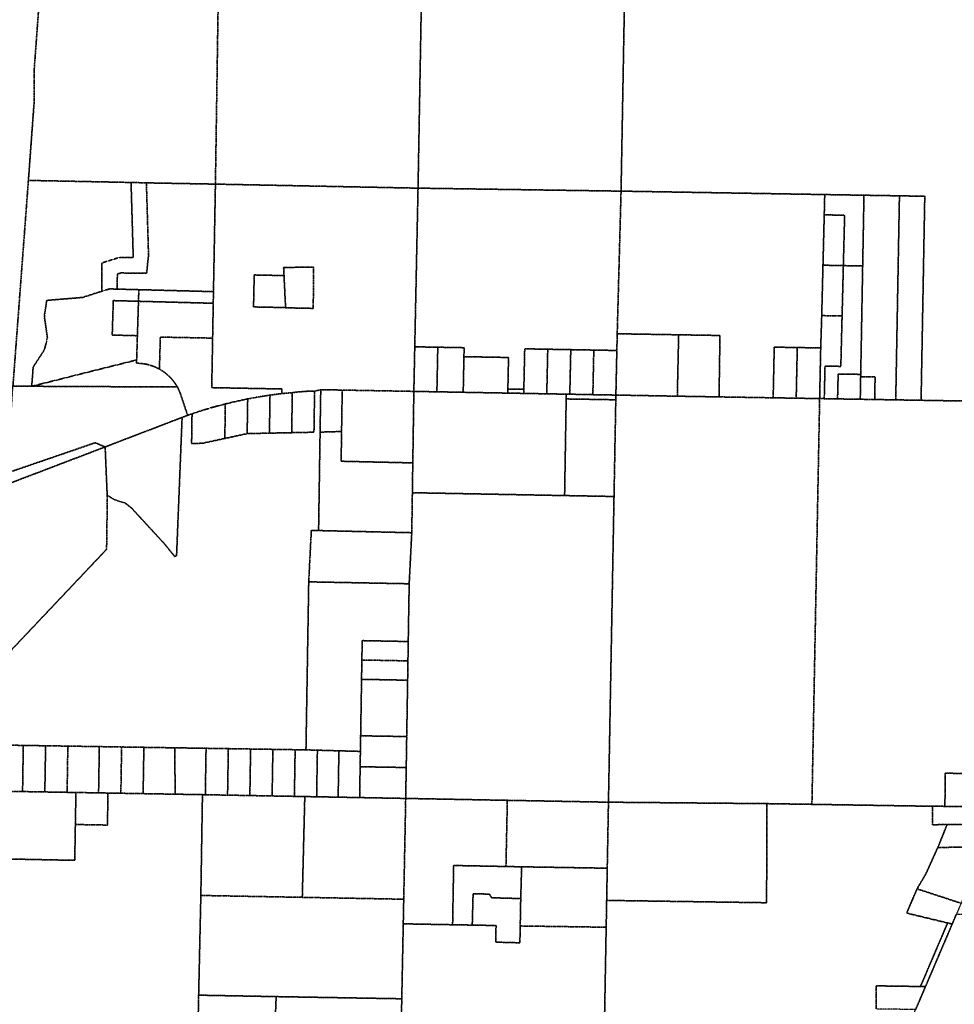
# Model space of a CAD drawing. Header units: feet. Extents: x 0 to 1411532, y 4 to 648360.
# Tile 6 of 69: x 1380965 to 1387050, y 437410 to 443822. Entities that reach past the tile are written whole.
import ezdxf

# ---------------------------------------------------------------- set-up
doc = ezdxf.new("R2010")
doc.units = ezdxf.units.FT
doc.header["$MEASUREMENT"] = 0
doc.linetypes.add('DASHED2', pattern=[0.375, 0.25, -0.125])
doc.layers.add('vanwert_121013_d_joined', color=247, linetype='DASHED2')

msp = doc.modelspace()

# ---------------------------------------------------------------- linework, layer by layer
at = {"layer": 'vanwert_121013_d_joined'}
for points in [[(1380829.6, 447435.1), (1381059.8, 447435.1), (1381088.5, 446754.8), (1381140.4, 445524.6), (1381143.7, 445437.2), (1381158.7, 445437.1), (1381165.5, 445030.5), (1381161.7, 444714.2), (1381152.7, 444456.4), (1381138.3, 444198.7), (1381282, 444176.6), (1381280.7, 444116.6), (1381280.3, 444096.6), (1381308.2, 444096), (1381408.2, 444093.7), (1381536.2, 444090.9), (1381572.1, 444090.1), (1381570.9, 444024), (1381181.2, 443995.8), (1381096.5, 444002), (1381058.4, 443483.4), (1381058.8, 443282.9), (1381021.6, 442775.2), (1380920.9, 441435.1)], [(1387493.4, 441332.1), (1386833.8, 441343.2), (1386834.3, 441368.2), (1386857.9, 442672), (1386692.9, 442674.8), (1386462, 442678.7), (1386206.6, 442683), (1384880.4, 442705.3), (1384903.5, 443993), (1387538.4, 443954.3)], [(1380915.9, 439722.3), (1381530.8, 440372.9), (1381535.3, 440707.6), (1381534.6, 440724.4), (1381586.2, 440694), (1381649, 440676.3), (1381694, 440640.4), (1381904, 440412.2), (1381973.9, 440326.6), (1381986.3, 440330.6), (1382021.1, 441199.3), (1382022.4, 441231.7), (1382058.6, 441245.5), (1382087.1, 441255.4), (1382086.6, 441222.7), (1382084.2, 441061.8), (1382154.9, 441063.3), (1382300.5, 441094.7), (1382446, 441126.2), (1382591, 441129.3), (1382735.9, 441132.3), (1382880.9, 441135.4), (1382884.6, 441374.7), (1382885, 441403.1), (1382925, 441411.5), (1382924.5, 441376.3), (1382920.8, 441135.9), (1382911, 440494.8), (1382863.7, 440495.9), (1382846.8, 440160.8), (1382828.8, 439066.5), (1382758.4, 439067.6), (1382613.4, 439069.9), (1382468.4, 439072.2), (1382323.4, 439074.5), (1382178.4, 439076.8), (1382162, 439077), (1381975.5, 439080), (1381947.7, 439080.4), (1381773.5, 439083.2), (1381628.5, 439085.5), (1381483.5, 439087.8), (1381423.5, 439088.7), (1381278.5, 439091), (1381133.5, 439093.3), (1380988.4, 439095.6), (1380843.4, 439097.9)], [(1387217.4, 438910.3), (1386991.2, 438914.8), (1386989.1, 438698.8), (1386908.3, 438699.2), (1386123.1, 438711.8), (1386172.8, 441324.2), (1386173.3, 441354.3), (1386203.3, 441353.8), (1386290.1, 441352.3), (1386437.9, 441349.9), (1386531.9, 441348.3), (1386668.8, 441346), (1386833.8, 441343.2), (1387493.4, 441332.1)], [(1380886.9, 440871.2), (1381456.5, 441066.7), (1381480.5, 441056.7), (1381521.3, 441039.5), (1380882, 440795.5)], [(1384760.4, 436623.6), (1384783.5, 437911.5), (1384786.7, 438086.2), (1385827.8, 438071), (1385830.6, 438716.4), (1386123.1, 438711.8), (1386908.3, 438699.2), (1386907.4, 438579.3), (1387003.4, 438579.7), (1387003.4, 438579.7), (1386942.9, 438431.6), (1386864.8, 438258.4), (1386807.4, 438161.6), (1386740, 438003.6), (1387006.6, 437939.4), (1386829.8, 437525.5), (1386542.5, 437529.7), (1386540.6, 437379.1)]]:
    msp.add_lwpolyline(points, dxfattribs=at)
for points in [[(1381690, 442761.9), (1381021.6, 442775.2), (1381058.8, 443282.9), (1381058.4, 443483.4), (1381096.5, 444002), (1381181.2, 443995.8), (1381570.9, 444024), (1381572.1, 444090.1), (1381649.2, 444088.5), (1381762.2, 444086.2), (1381875.2, 444083.9), (1382003.1, 444081.3), (1382259.3, 444076.1), (1382259, 444056.1), (1382239.3, 442751), (1381790, 442759.2), (1381690, 442761.9)], [(1383558.5, 442724.8), (1382239.3, 442751), (1382259, 444056.1), (1382259.3, 444076.1), (1383582.1, 444049.4), (1383581.8, 444029.4), (1383558.5, 442724.8)], [(1383558.5, 442724.8), (1383581.8, 444029.4), (1383582.1, 444049.4), (1384200.2, 444034), (1384904, 444016.5), (1384903.7, 443998.8), (1384903.5, 443993), (1384880.4, 442705.3), (1383558.5, 442724.8)], [(1381499.9, 442053.5), (1381373.8, 442013), (1381140.9, 441993.8), (1381125.3, 441891), (1381145.5, 441749.6), (1381125.9, 441672), (1381052.6, 441559.4), (1381043.2, 441434.5), (1380920.9, 441435.1), (1381021.6, 442775.2), (1381690, 442761.9), (1381704.3, 442272.3), (1381613.2, 442273.1), (1381500.5, 442238.1), (1381499.9, 442053.5)], [(1381690, 442761.9), (1381790, 442759.2), (1381803.7, 442290.4), (1381791.6, 442170.9), (1381623.4, 442172.4), (1381600.7, 442165.4), (1381600.4, 442067.3), (1381550.4, 442068.6), (1381499.9, 442053.5), (1381500.5, 442238.1), (1381613.2, 442273.1), (1381704.3, 442272.3), (1381690, 442761.9)], [(1382226.6, 442050.8), (1381740.7, 442063.6), (1381600.4, 442067.3), (1381600.7, 442165.4), (1381623.4, 442172.4), (1381791.6, 442170.9), (1381803.7, 442290.4), (1381790, 442759.2), (1382239.3, 442751), (1382226.6, 442050.8)], [(1382239.3, 442751), (1383558.5, 442724.8), (1383537.2, 441691.6), (1383531.8, 441428.6), (1383531.2, 441401.2), (1383064.9, 441409.7), (1382925.1, 441412.3), (1382925, 441411.5), (1382885, 441403.1), (1382848.6, 441402.4), (1382812.3, 441400.5), (1382776.1, 441397.3), (1382739.9, 441393), (1382671.3, 441386.9), (1382671.9, 441416.9), (1382667.8, 441417), (1382215.3, 441425.6), (1382221.1, 441748.1), (1382225.2, 441975.1), (1382226.6, 442050.8), (1382239.3, 442751)], [(1384880.4, 442705.3), (1384855.3, 441776.5), (1384853, 441667.5), (1384703, 441670.3), (1384553, 441673), (1384403.1, 441675.7), (1384253.1, 441678.5), (1384247.4, 441414.5), (1384143.5, 441416.6), (1384147.7, 441622), (1383857.4, 441627.3), (1383858.6, 441685.7), (1383687.2, 441688.8), (1383537.2, 441691.6), (1383558.5, 442724.8), (1384880.4, 442705.3)], [(1384880.4, 442705.3), (1386206.6, 442683), (1386203.3, 442551), (1386195.1, 442222.9), (1386186.9, 441894.8), (1386180.4, 441684.2), (1386027.8, 441686.8), (1385877.8, 441689.3), (1385871.3, 441384.4), (1385870.8, 441359.4), (1385518.5, 441365.3), (1385518.8, 441390.3), (1385524.3, 441765.3), (1385255.3, 441769.8), (1384855.3, 441776.5), (1384880.4, 442705.3)], [(1386206.6, 442683), (1386462, 442678.7), (1386453.6, 442217.9), (1386327.8, 442220.4), (1386336, 442548.4), (1386203.3, 442551), (1386206.6, 442683)], [(1386531.9, 441348.3), (1386532.3, 441373.3), (1386534.5, 441495.2), (1386440.5, 441496.8), (1386440.8, 441511.9), (1386453.6, 442217.9), (1386462, 442678.7), (1386692.9, 442674.8), (1386669.3, 441371), (1386668.8, 441346), (1386531.9, 441348.3)], [(1386692.9, 442674.8), (1386857.9, 442672), (1386834.3, 441368.2), (1386833.8, 441343.2), (1386668.8, 441346), (1386669.3, 441371), (1386692.9, 442674.8)], [(1386327.8, 442220.4), (1386195.1, 442222.9), (1386203.3, 442551), (1386336, 442548.4), (1386327.8, 442220.4)], [(1382876.5, 441941.7), (1382877.7, 442211.2), (1382683.3, 442207.8), (1382685.9, 442155.3), (1382491.9, 442159.5), (1382487.5, 441951.3), (1382696.1, 441946.9), (1382696.2, 441945.5), (1382876.5, 441941.7)], [(1382876.5, 441941.7), (1382696.2, 441945.5), (1382696.1, 441946.9), (1382685.9, 442155.3), (1382683.3, 442207.8), (1382877.7, 442211.2), (1382876.5, 441941.7)], [(1386319.5, 441892.3), (1386186.9, 441894.8), (1386195.1, 442222.9), (1386327.8, 442220.4), (1386319.5, 441892.3)], [(1386327.8, 442220.4), (1386453.6, 442217.9), (1386440.8, 441511.9), (1386294.1, 441514.5), (1386290.7, 441377.3), (1386290.1, 441352.3), (1386203.3, 441353.8), (1386203.9, 441378.8), (1386208.5, 441566), (1386264.8, 441565), (1386311.3, 441564.1), (1386319.5, 441892.3), (1386327.8, 442220.4)], [(1382685.9, 442155.3), (1382696.1, 441946.9), (1382487.5, 441951.3), (1382491.9, 442159.5), (1382685.9, 442155.3)], [(1381043.2, 441434.5), (1381052.6, 441559.4), (1381125.9, 441672), (1381145.5, 441749.6), (1381125.3, 441891), (1381140.9, 441993.8), (1381373.8, 442013), (1381499.9, 442053.5), (1381550.4, 442068.6), (1381600.4, 442067.3), (1381740.7, 442063.6), (1381738.3, 441988), (1381574.4, 441992.3), (1381567.4, 441768.1), (1381731.3, 441763.7), (1381726.4, 441606), (1381043.2, 441434.5)], [(1382226.6, 442050.8), (1382225.2, 441975.1), (1381738.3, 441988), (1381740.7, 442063.6), (1382226.6, 442050.8)], [(1381731.3, 441763.7), (1381567.4, 441768.1), (1381574.4, 441992.3), (1381738.3, 441988), (1381731.3, 441763.7)], [(1381874.6, 441546.2), (1381865.5, 441551), (1381856.2, 441555.6), (1381846.7, 441559.9), (1381837.1, 441563.8), (1381827.4, 441567.4), (1381817.6, 441570.6), (1381807.6, 441573.6), (1381797.6, 441576.1), (1381787.5, 441578.4), (1381777.3, 441580.3), (1381767, 441581.8), (1381756.7, 441583), (1381746.4, 441583.8), (1381736.1, 441584.3), (1381725.7, 441584.4), (1381726.4, 441606), (1381731.3, 441763.7), (1381738.3, 441988), (1382225.2, 441975.1), (1382221.1, 441748.1), (1381880.8, 441754.8), (1381877.5, 441644), (1381874.6, 441546.2)], [(1386173.9, 441379.3), (1386180.4, 441684.2), (1386186.9, 441894.8), (1386319.5, 441892.3), (1386311.3, 441564.1), (1386264.8, 441565), (1386208.5, 441566), (1386203.9, 441378.8), (1386203.3, 441353.8), (1386173.3, 441354.3), (1386173.9, 441379.3)], [(1382049.2, 441273.2), (1382009.6, 441391), (1382005.6, 441401), (1382001.2, 441410.8), (1381996.4, 441420.4), (1381991.3, 441429.8), (1381986.1, 441438.8), (1381980.5, 441447.7), (1381974.6, 441456.3), (1381968.5, 441464.7), (1381962, 441472.9), (1381955.3, 441480.9), (1381948.3, 441488.6), (1381941.1, 441496.1), (1381933.5, 441503.3), (1381925.8, 441510.3), (1381917.8, 441517), (1381909.6, 441523.4), (1381901.1, 441529.5), (1381892.5, 441535.4), (1381883.7, 441540.9), (1381874.6, 441546.2), (1381877.5, 441644), (1381880.8, 441754.8), (1382221.1, 441748.1), (1382215.3, 441425.6), (1382667.8, 441417), (1382671.9, 441416.9), (1382671.3, 441386.9), (1382594.8, 441376.9), (1382522, 441365.6), (1382449.5, 441352.2), (1382376.5, 441336.8), (1382303.9, 441319.3), (1382258.4, 441307.7), (1382213.2, 441295.2), (1382158.5, 441278.5), (1382103.5, 441260.8), (1382087.1, 441255.4), (1382058.6, 441245.5), (1382053.4, 441260.7), (1382049.2, 441273.2)], [(1384855.3, 441776.5), (1385255.3, 441769.8), (1385247.2, 441394.9), (1385246.6, 441369.9), (1384846.7, 441377.2), (1384847.2, 441402.7), (1384853, 441667.5), (1384855.3, 441776.5)], [(1385255.3, 441769.8), (1385524.3, 441765.3), (1385518.8, 441390.3), (1385518.5, 441365.3), (1385246.6, 441369.9), (1385247.2, 441394.9), (1385255.3, 441769.8)], [(1383687.2, 441688.8), (1383681.8, 441425.6), (1383681.2, 441398.5), (1383531.2, 441401.2), (1383531.8, 441428.6), (1383537.2, 441691.6), (1383687.2, 441688.8)], [(1383857.4, 441627.3), (1383853.2, 441422.3), (1383852.6, 441395.3), (1383681.2, 441398.5), (1383681.8, 441425.6), (1383687.2, 441688.8), (1383858.6, 441685.7), (1383857.4, 441627.3)], [(1385870.8, 441359.4), (1385871.3, 441384.4), (1385877.8, 441689.3), (1386027.8, 441686.8), (1386021.3, 441381.9), (1386020.7, 441356.9), (1385870.8, 441359.4)], [(1386027.8, 441686.8), (1386180.4, 441684.2), (1386173.9, 441379.3), (1386173.3, 441354.3), (1386020.7, 441356.9), (1386021.3, 441381.9), (1386027.8, 441686.8)], [(1383852.6, 441395.3), (1383853.2, 441422.3), (1383857.4, 441627.3), (1384147.7, 441622), (1384143.5, 441416.6), (1384143, 441390), (1383852.6, 441395.3)], [(1384246.8, 441388.1), (1384247.4, 441414.5), (1384253.1, 441678.5), (1384403.1, 441675.7), (1384397.3, 441411.6), (1384396.8, 441385.4), (1384246.8, 441388.1)], [(1384403.1, 441675.7), (1384553, 441673), (1384547.3, 441408.6), (1384546.7, 441382.7), (1384523.6, 441383.1), (1384396.8, 441385.4), (1384397.3, 441411.6), (1384403.1, 441675.7)], [(1384546.7, 441382.7), (1384547.3, 441408.6), (1384553, 441673), (1384703, 441670.3), (1384697.3, 441405.7), (1384696.7, 441379.9), (1384546.7, 441382.7)], [(1384703, 441670.3), (1384853, 441667.5), (1384847.2, 441402.7), (1384846.7, 441377.2), (1384696.7, 441379.9), (1384697.3, 441405.7), (1384703, 441670.3)], [(1381043.2, 441434.5), (1381726.4, 441606), (1381725.7, 441584.4), (1381736.1, 441584.3), (1381746.4, 441583.8), (1381756.7, 441583), (1381767, 441581.8), (1381777.3, 441580.3), (1381787.5, 441578.4), (1381797.6, 441576.1), (1381807.6, 441573.6), (1381817.6, 441570.6), (1381827.4, 441567.4), (1381837.1, 441563.8), (1381846.7, 441559.9), (1381856.2, 441555.6), (1381865.5, 441551), (1381874.6, 441546.2), (1381883.7, 441540.9), (1381892.5, 441535.4), (1381901.1, 441529.5), (1381909.6, 441523.4), (1381917.8, 441517), (1381925.8, 441510.3), (1381933.5, 441503.3), (1381941.1, 441496.1), (1381948.3, 441488.6), (1381955.3, 441480.9), (1381962, 441472.9), (1381968.5, 441464.7), (1381974.6, 441456.3), (1381980.5, 441447.7), (1381986.1, 441438.8), (1381991.3, 441429.8), (1381043.2, 441434.5)], [(1386290.1, 441352.3), (1386290.7, 441377.3), (1386294.1, 441514.5), (1386440.8, 441511.9), (1386440.5, 441496.8), (1386438.3, 441374.8), (1386437.9, 441349.9), (1386290.1, 441352.3)], [(1386437.9, 441349.9), (1386438.3, 441374.8), (1386440.5, 441496.8), (1386534.5, 441495.2), (1386532.3, 441373.3), (1386531.9, 441348.3), (1386437.9, 441349.9)], [(1382058.6, 441245.5), (1382022.4, 441231.7), (1381521.3, 441039.5), (1381480.5, 441056.7), (1381456.5, 441066.7), (1380886.9, 440871.2), (1380920.9, 441435.1), (1381043.2, 441434.5), (1381991.3, 441429.8), (1381996.4, 441420.4), (1382001.2, 441410.8), (1382005.6, 441401), (1382009.6, 441391), (1382049.2, 441273.2), (1382053.4, 441260.7), (1382058.6, 441245.5)], [(1382594.3, 441346.6), (1382591, 441129.3), (1382446, 441126.2), (1382449, 441321.1), (1382449.5, 441352.2), (1382522, 441365.6), (1382594.8, 441376.9), (1382594.3, 441346.6)], [(1382735.9, 441132.3), (1382591, 441129.3), (1382594.3, 441346.6), (1382594.8, 441376.9), (1382671.3, 441386.9), (1382739.9, 441393), (1382739.5, 441364.4), (1382735.9, 441132.3)], [(1382735.9, 441132.3), (1382739.5, 441364.4), (1382739.9, 441393), (1382776.1, 441397.3), (1382812.3, 441400.5), (1382848.6, 441402.4), (1382885, 441403.1), (1382884.6, 441374.7), (1382880.9, 441135.4), (1382735.9, 441132.3)], [(1382925.1, 441412.3), (1383064.9, 441409.7), (1383064.4, 441377.2), (1383060.7, 441140.1), (1382920.8, 441135.9), (1382924.5, 441376.3), (1382925, 441411.5), (1382925.1, 441412.3)], [(1383524.4, 440935.5), (1383509.7, 440935.8), (1383057.8, 440946.2), (1383060.7, 441140.1), (1383064.4, 441377.2), (1383064.9, 441409.7), (1383531.2, 441401.2), (1383530.8, 441370.4), (1383524.4, 440935.5)], [(1383524.4, 440935.5), (1383530.8, 441370.4), (1383531.2, 441401.2), (1383681.2, 441398.5), (1383852.6, 441395.3), (1384143, 441390), (1384246.8, 441388.1), (1384396.8, 441385.4), (1384523.6, 441383.1), (1384523.1, 441352), (1384512.9, 440722.7), (1383535.9, 440741), (1383521.6, 440741.3), (1383524.4, 440935.5)], [(1384143, 441390), (1384143.5, 441416.6), (1384247.4, 441414.5), (1384246.8, 441388.1), (1384143, 441390)], [(1384696.7, 441379.9), (1384846.7, 441377.2), (1384846.7, 441376.6), (1384846.1, 441346.5), (1384523.1, 441352), (1384523.6, 441383.1), (1384546.7, 441382.7), (1384696.7, 441379.9)], [(1386172.8, 441324.2), (1386123.1, 438711.8), (1385830.6, 438716.4), (1384798.3, 438725.8), (1384798.5, 438734.1), (1384834.6, 440716.7), (1384846.1, 441346.5), (1384846.7, 441376.6), (1384846.7, 441377.2), (1385246.6, 441369.9), (1385518.5, 441365.3), (1385870.8, 441359.4), (1386020.7, 441356.9), (1386173.3, 441354.3), (1386172.8, 441324.2)], [(1382303.4, 441287.7), (1382300.9, 441123.2), (1382300.5, 441094.7), (1382154.9, 441063.3), (1382084.2, 441061.8), (1382086.6, 441222.7), (1382087.1, 441255.4), (1382103.5, 441260.8), (1382158.5, 441278.5), (1382213.2, 441295.2), (1382258.4, 441307.7), (1382303.9, 441319.3), (1382303.4, 441287.7)], [(1382449.5, 441352.2), (1382449, 441321.1), (1382446, 441126.2), (1382300.5, 441094.7), (1382300.9, 441123.2), (1382303.4, 441287.7), (1382303.9, 441319.3), (1382376.5, 441336.8), (1382449.5, 441352.2)], [(1384523.1, 441352), (1384846.1, 441346.5), (1384834.6, 440716.7), (1384512.9, 440722.7), (1384523.1, 441352)], [(1382021.1, 441199.3), (1381986.3, 440330.6), (1381973.9, 440326.6), (1381904, 440412.2), (1381694, 440640.4), (1381649, 440676.3), (1381586.2, 440694), (1381534.6, 440724.4), (1381523, 440999.1), (1381522.6, 441008.5), (1381521.3, 441039.5), (1382022.4, 441231.7), (1382021.1, 441199.3)], [(1383524.4, 440935.5), (1383521.6, 440741.3), (1383517.8, 440480.8), (1383500, 440481.2), (1382911, 440494.8), (1382920.8, 441135.9), (1383060.7, 441140.1), (1383057.8, 440946.2), (1383509.7, 440935.8), (1383524.4, 440935.5)], [(1381534.6, 440724.4), (1381535.3, 440707.6), (1381530.8, 440372.9), (1380915.9, 439722.3), (1380856.1, 439604.6), (1380858.9, 439731.7), (1380463.4, 440123.8), (1380733.5, 440386.3), (1380687.6, 440524.8), (1380876.8, 440545.2), (1380881.1, 440754.4), (1380882, 440795.5), (1381521.3, 441039.5), (1381522.6, 441008.5), (1381523, 440999.1), (1381534.6, 440724.4)], [(1384512.9, 440722.7), (1384834.6, 440716.7), (1384798.5, 438734.1), (1384798.3, 438725.8), (1384140, 438738), (1383499.2, 438749.9), (1383478.3, 438750.3), (1383481.6, 438951.8), (1383484.8, 439153.3), (1383490.8, 439520.2), (1383492.8, 439646.2), (1383494.8, 439772.2), (1383500.9, 440148.2), (1383517.8, 440480.8), (1383521.6, 440741.3), (1383535.9, 440741), (1384512.9, 440722.7)], [(1382846.8, 440160.8), (1382863.7, 440495.9), (1382911, 440494.8), (1383500, 440481.2), (1383517.8, 440480.8), (1383500.9, 440148.2), (1383494.5, 440148.4), (1382846.8, 440160.8)], [(1382846.8, 440160.8), (1383494.5, 440148.4), (1383500.9, 440148.2), (1383494.8, 439772.2), (1383487.8, 439772.3), (1383194.9, 439778), (1383192.8, 439652), (1383190.8, 439526), (1383184.9, 439158.1), (1383183.2, 439056.5), (1383043.3, 439060.4), (1382903.3, 439064.4), (1382828.8, 439066.5), (1382846.8, 440160.8)], [(1383492.8, 439646.2), (1383485.5, 439646.3), (1383192.8, 439652), (1383194.9, 439778), (1383487.8, 439772.3), (1383494.8, 439772.2), (1383492.8, 439646.2)], [(1383492.8, 439646.2), (1383490.8, 439520.2), (1383483, 439520.4), (1383190.8, 439526), (1383192.8, 439652), (1383485.5, 439646.3), (1383492.8, 439646.2)], [(1383190.8, 439526), (1383483, 439520.4), (1383490.8, 439520.2), (1383484.8, 439153.3), (1383475.6, 439153.4), (1383184.9, 439158.1), (1383190.8, 439526)], [(1383484.8, 439153.3), (1383481.6, 438951.8), (1383472.3, 438951.9), (1383181.6, 438956.6), (1383183.2, 439056.5), (1383184.9, 439158.1), (1383475.6, 439153.4), (1383484.8, 439153.3)], [(1380983.7, 438795), (1380838.7, 438797.5), (1380838.9, 438812.5), (1380843.4, 439097.9), (1380988.4, 439095.6), (1380983.9, 438810.3), (1380983.7, 438795)], [(1380988.4, 439095.6), (1381133.5, 439093.3), (1381128.9, 438808.2), (1381128.7, 438792.5), (1380983.7, 438795), (1380983.9, 438810.3), (1380988.4, 439095.6)], [(1381273.6, 438790), (1381128.7, 438792.5), (1381128.9, 438808.2), (1381133.5, 439093.3), (1381278.5, 439091), (1381273.9, 438805.8), (1381273.6, 438790)], [(1381483.5, 439087.8), (1381478.9, 438801.4), (1381478.6, 438786.5), (1381418.6, 438787.5), (1381331, 438789), (1381273.6, 438790), (1381273.9, 438805.8), (1381278.5, 439091), (1381423.5, 439088.7), (1381483.5, 439087.8)], [(1381478.6, 438786.5), (1381478.9, 438801.4), (1381483.5, 439087.8), (1381628.5, 439085.5), (1381623.8, 438798.4), (1381623.6, 438784), (1381539.7, 438785.4), (1381478.6, 438786.5)], [(1381768.6, 438781.5), (1381623.6, 438784), (1381623.8, 438798.4), (1381628.5, 439085.5), (1381773.5, 439083.2), (1381768.8, 438795.3), (1381768.6, 438781.5)], [(1381976.6, 438777.9), (1381768.6, 438781.5), (1381768.8, 438795.3), (1381773.5, 439083.2), (1381947.7, 439080.4), (1381975.5, 439080), (1381976.5, 438791.6), (1381976.6, 438777.9)], [(1382178.4, 439076.8), (1382173.8, 438788.5), (1382173.5, 438774.5), (1382154.8, 438774.9), (1381976.6, 438777.9), (1381976.5, 438791.6), (1381975.5, 439080), (1382162, 439077), (1382178.4, 439076.8)], [(1382178.4, 439076.8), (1382323.4, 439074.5), (1382318.7, 438786.2), (1382318.5, 438771.8), (1382173.5, 438774.5), (1382173.8, 438788.5), (1382178.4, 439076.8)], [(1382323.4, 439074.5), (1382468.4, 439072.2), (1382463.7, 438783.7), (1382463.5, 438769.1), (1382318.5, 438771.8), (1382318.7, 438786.2), (1382323.4, 439074.5)], [(1382468.4, 439072.2), (1382613.4, 439069.9), (1382608.7, 438780.8), (1382608.5, 438766.4), (1382463.5, 438769.1), (1382463.7, 438783.7), (1382468.4, 439072.2)], [(1382753.4, 438763.8), (1382608.5, 438766.4), (1382608.7, 438780.8), (1382613.4, 439069.9), (1382758.4, 439067.6), (1382753.7, 438777.8), (1382753.4, 438763.8)], [(1382903.3, 439064.4), (1382898.6, 438774.9), (1382898.4, 438761.1), (1382821.2, 438762.5), (1382753.4, 438763.8), (1382753.7, 438777.8), (1382758.4, 439067.6), (1382828.8, 439066.5), (1382903.3, 439064.4)], [(1383038.4, 438758.5), (1382898.4, 438761.1), (1382898.6, 438774.9), (1382903.3, 439064.4), (1383043.3, 439060.4), (1383038.6, 438772), (1383038.4, 438758.5)], [(1383043.3, 439060.4), (1383183.2, 439056.5), (1383181.6, 438956.6), (1383178.6, 438769.2), (1383178.4, 438755.9), (1383038.4, 438758.5), (1383038.6, 438772), (1383043.3, 439060.4)], [(1383472.3, 438951.9), (1383481.6, 438951.8), (1383478.3, 438750.3), (1383178.4, 438755.9), (1383178.6, 438769.2), (1383181.6, 438956.6), (1383472.3, 438951.9)], [(1387420.5, 438906.2), (1387452.9, 438905.6), (1387362.9, 438696.5), (1387330.3, 438696.7), (1386989.1, 438698.8), (1386991.2, 438914.8), (1387217.4, 438910.3), (1387255.4, 438909.5), (1387420.5, 438906.2)], [(1382154.8, 438774.9), (1382154.6, 438758.8), (1382144.4, 438118.4), (1382130.1, 437469), (1382116.7, 436812.6), (1382097, 436120.9), (1380777.7, 436144.3), (1380807.2, 437470.9), (1380826.8, 438357.2), (1381323.3, 438347.2), (1381327.4, 438580.4), (1381536.1, 438576.8), (1381539.5, 438770.2), (1381539.7, 438785.4), (1381623.6, 438784), (1381768.6, 438781.5), (1381976.6, 438777.9), (1382154.8, 438774.9)], [(1380838.7, 438797.5), (1380983.7, 438795), (1381128.7, 438792.5), (1381273.6, 438790), (1381331, 438789), (1381330.8, 438774.6), (1381327.4, 438580.4), (1381323.3, 438347.2), (1380826.8, 438357.2), (1380836.3, 438782.5), (1380836.6, 438797.5), (1380838.7, 438797.5)], [(1381539.5, 438770.2), (1381536.1, 438576.8), (1381327.4, 438580.4), (1381330.8, 438774.6), (1381331, 438789), (1381418.6, 438787.5), (1381478.6, 438786.5), (1381539.7, 438785.4), (1381539.5, 438770.2)], [(1382804.9, 438106.2), (1382144.4, 438118.4), (1382154.6, 438758.8), (1382154.8, 438774.9), (1382173.5, 438774.5), (1382318.5, 438771.8), (1382463.5, 438769.1), (1382608.5, 438766.4), (1382753.4, 438763.8), (1382821.2, 438762.5), (1382820.8, 438746.5), (1382804.9, 438106.2)], [(1382820.8, 438746.5), (1382821.2, 438762.5), (1382898.4, 438761.1), (1383038.4, 438758.5), (1383178.4, 438755.9), (1383478.3, 438750.3), (1383465.4, 438093.9), (1383451.9, 438094.2), (1382804.9, 438106.2), (1382820.8, 438746.5)], [(1384130.9, 438307), (1383790.3, 438313.6), (1383783.7, 437927.8), (1383477.3, 437933.4), (1383462.3, 437933.7), (1383465.3, 438088.3), (1383465.4, 438093.9), (1383478.3, 438750.3), (1383499.2, 438749.9), (1384140, 438738), (1384130.9, 438307)], [(1384140, 438738), (1384798.3, 438725.8), (1384790.5, 438295.9), (1384233, 438305), (1384130.9, 438307), (1384140, 438738)], [(1385830.6, 438716.4), (1385827.8, 438071), (1384786.7, 438086.2), (1384790.5, 438295.9), (1384798.3, 438725.8), (1385830.6, 438716.4)], [(1387330.3, 438696.7), (1387362.9, 438696.5), (1387313, 438579.7), (1387280.3, 438579.7), (1387003.4, 438579.7), (1386907.4, 438579.3), (1386908.3, 438699.2), (1386989.1, 438698.8), (1387330.3, 438696.7)], [(1387313, 438579.7), (1387311.9, 438577.2), (1387292.8, 438532.3), (1387250.2, 438432.6), (1387217.3, 438432.5), (1386942.9, 438431.6), (1387003.4, 438579.7), (1387280.3, 438579.7), (1387313, 438579.7)], [(1387094.3, 438067.7), (1387065.5, 438077.2), (1386807.4, 438161.6), (1386864.8, 438258.4), (1386942.9, 438431.6), (1387217.3, 438432.5), (1387250.2, 438432.6), (1387249.1, 438430.1), (1387176, 438258.9), (1387171.7, 438248.9), (1387132.2, 438156.4), (1387094.3, 438067.7)], [(1384233, 438305), (1384227.2, 438098), (1384037.1, 438103.5), (1384022.8, 438127.2), (1383917, 438129.3), (1383911.6, 437925.4), (1383783.7, 437927.8), (1383790.3, 438313.6), (1384130.9, 438307), (1384233, 438305)], [(1384786.7, 438086.2), (1384783.5, 437911.5), (1384223.8, 437919.7), (1384227.2, 438098), (1384233, 438305), (1384790.5, 438295.9), (1384786.7, 438086.2)], [(1387036.5, 437932.2), (1387006.6, 437939.4), (1386740, 438003.6), (1386807.4, 438161.6), (1387065.5, 438077.2), (1387094.3, 438067.7), (1387064.2, 437997.1), (1387036.5, 437932.2)], [(1383465.4, 438093.9), (1383465.3, 438088.3), (1383462.3, 437933.7), (1383452.7, 437445.6), (1382634.9, 437459.6), (1382130.1, 437469), (1382144.4, 438118.4), (1382804.9, 438106.2), (1383451.9, 438094.2), (1383465.4, 438093.9)], [(1384223.8, 437919.7), (1384221.7, 437810.2), (1384064.2, 437814.3), (1384066.5, 437922.6), (1383911.6, 437925.4), (1383917, 438129.3), (1384022.8, 438127.2), (1384037.1, 438103.5), (1384227.2, 438098), (1384223.8, 437919.7)], [(1386610.6, 436346.6), (1386611.9, 436439.3), (1386612.1, 436555.3), (1386613.1, 436684.4), (1386536.3, 436686), (1386503.7, 436686.6), (1386512.3, 436706.9), (1386537.8, 436766.5), (1386578.9, 436862.7), (1386610, 436935.4), (1386649.4, 437027.3), (1386688.7, 437119.3), (1386739.2, 437237.4), (1386751, 437265), (1386798.2, 437375.3), (1386862.6, 437525.1), (1387036.5, 437932.2), (1387064.2, 437997.1), (1387096.5, 437996.8), (1387431.2, 437993), (1387400.3, 436330.8), (1386610.6, 436346.6)], [(1383426.3, 436102.3), (1383439.8, 436786.1), (1383452.3, 437426.3), (1383452.7, 437445.6), (1383462.3, 437933.7), (1383477.3, 437933.4), (1383783.7, 437927.8), (1383911.6, 437925.4), (1384066.5, 437922.6), (1384064.2, 437814.3), (1384221.7, 437810.2), (1384223.8, 437919.7), (1384783.5, 437911.5), (1384760.4, 436623.6), (1384750.7, 436081.3), (1383426.3, 436102.3)], [(1386829.8, 437525.5), (1387006.6, 437939.4), (1387036.5, 437932.2), (1386862.6, 437525.1), (1386829.8, 437525.5)], [(1386540.6, 437379.1), (1386542.5, 437529.7), (1386829.8, 437525.5), (1386862.6, 437525.1), (1386798.2, 437375.3), (1386765.8, 437375.8), (1386598.3, 437378.2), (1386540.6, 437379.1)], [(1382116.7, 436812.6), (1382130.1, 437469), (1382634.9, 437459.6), (1382624.8, 437215.7), (1382687.9, 436942.3), (1382754.2, 436832.1), (1382780.7, 436800.3), (1382116.7, 436812.6)], [(1383452.7, 437445.6), (1383452.3, 437426.3), (1383439.8, 436786.1), (1382780.7, 436800.3), (1382754.2, 436832.1), (1382687.9, 436942.3), (1382624.8, 437215.7), (1382634.9, 437459.6), (1383452.7, 437445.6)]]:
    msp.add_lwpolyline(points, close=True, dxfattribs=at)

doc.saveas('drawing.dxf')
